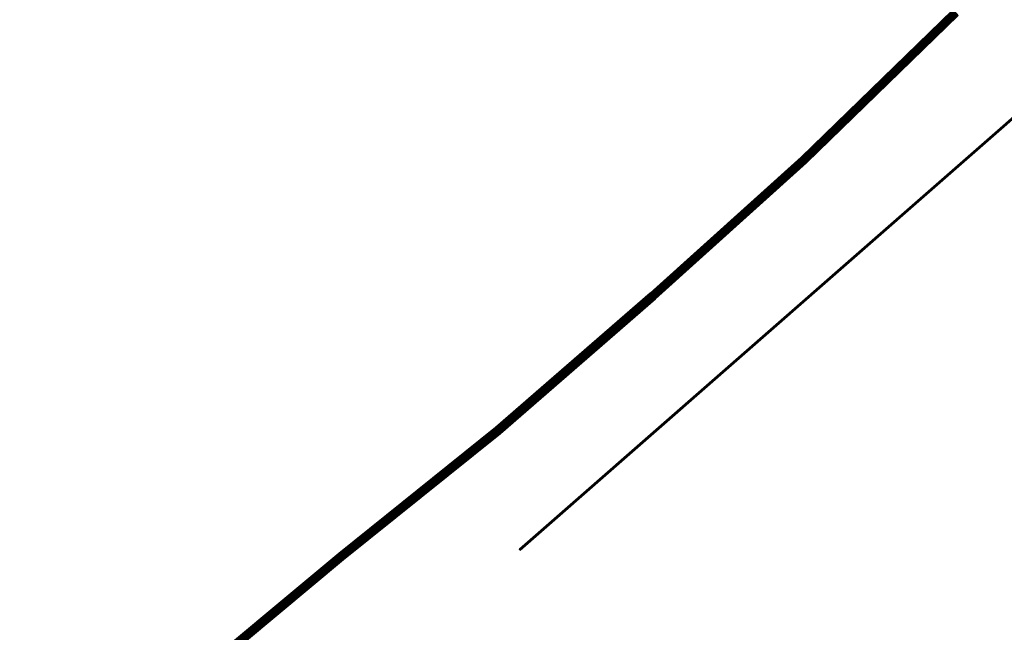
# Model space of a CAD drawing. Header units: metres. Extents: x 93672 to 93855, y 1247193 to 1247330.
# Tile 5 of 256: x 93694 to 93709, y 1247220 to 1247229. Entities that reach past the tile are written whole.
import ezdxf

# ---------------------------------------------------------------- set-up
doc = ezdxf.new("R2010")
doc.units = ezdxf.units.M
doc.layers.add('BKK_lavspent_jord_flyttes', color=160, linetype='Continuous')
doc.layers.add('BKK_Lavspent_luft_flyttes', color=160, linetype='Continuous')

msp = doc.modelspace()

# ---------------------------------------------------------------- linework, layer by layer
at = {"layer": 'BKK_Lavspent_luft_flyttes'}
msp.add_polyline3d([(93701.719, 1247220.935, 9.809), (93731.629, 1247247.145, 11.182)], dxfattribs=at)

# ---------------------------------------------------------------- meshes
at = {"layer": 'BKK_lavspent_jord_flyttes'}
mesh = msp.add_polyface(dxfattribs=at)
corners = [(93710.909, 1247231.573, 1.149), (93708.379, 1247229.245, 1.121), (93708.379, 1247229.245, 1.129), (93710.91, 1247231.573, 1.141), (93708.379, 1247229.245, 1.114), (93708.379, 1247229.245, 1.121), (93706.047, 1247226.978, 1.102), (93706.047, 1247226.977, 1.109), (93708.38, 1247229.244, 1.137), (93706.049, 1247226.975, 1.117), (93708.382, 1247229.242, 1.144), (93706.051, 1247226.973, 1.124), (93708.384, 1247229.239, 1.151), (93706.054, 1247226.97, 1.13), (93708.387, 1247229.236, 1.157), (93706.058, 1247226.966, 1.136), (93708.39, 1247229.233, 1.163), (93706.061, 1247226.962, 1.141), (93708.394, 1247229.229, 1.168), (93706.066, 1247226.957, 1.146), (93708.398, 1247229.224, 1.173), (93706.07, 1247226.952, 1.149), (93708.403, 1247229.219, 1.176), (93706.075, 1247226.947, 1.152), (93708.408, 1247229.214, 1.179), (93706.08, 1247226.942, 1.153), (93708.413, 1247229.208, 1.181), (93706.086, 1247226.936, 1.154), (93708.418, 1247229.203, 1.181), (93706.091, 1247226.93, 1.154), (93708.424, 1247229.197, 1.181), (93706.096, 1247226.925, 1.153), (93708.429, 1247229.192, 1.18), (93706.101, 1247226.919, 1.151), (93708.434, 1247229.186, 1.178), (93706.106, 1247226.914, 1.147), (93708.439, 1247229.181, 1.175), (93706.11, 1247226.91, 1.143), (93708.443, 1247229.176, 1.171), (93706.115, 1247226.905, 1.139), (93708.448, 1247229.172, 1.166), (93706.118, 1247226.901, 1.133), (93708.451, 1247229.168, 1.16), (93706.121, 1247226.898, 1.127), (93708.454, 1247229.165, 1.154), (93706.124, 1247226.895, 1.12), (93708.457, 1247229.162, 1.147), (93706.126, 1247226.893, 1.113), (93708.459, 1247229.16, 1.14), (93706.127, 1247226.892, 1.106), (93708.461, 1247229.159, 1.133), (93706.128, 1247226.891, 1.098), (93708.461, 1247229.158, 1.125), (93706.128, 1247226.891, 1.09), (93708.461, 1247229.158, 1.117), (93706.128, 1247226.892, 1.083), (93708.461, 1247229.159, 1.11), (93706.126, 1247226.893, 1.075), (93708.459, 1247229.16, 1.102), (93706.124, 1247226.896, 1.068), (93708.457, 1247229.162, 1.095), (93706.122, 1247226.898, 1.062), (93708.455, 1247229.165, 1.089), (93706.119, 1247226.902, 1.055), (93708.452, 1247229.169, 1.082), (93706.115, 1247226.906, 1.05), (93708.448, 1247229.173, 1.077), (93706.111, 1247226.91, 1.045), (93708.444, 1247229.177, 1.072), (93706.107, 1247226.915, 1.041), (93708.44, 1247229.182, 1.068), (93706.102, 1247226.92, 1.038), (93708.435, 1247229.187, 1.065), (93706.097, 1247226.926, 1.036), (93708.43, 1247229.192, 1.063), (93706.092, 1247226.931, 1.035), (93708.424, 1247229.198, 1.062), (93706.086, 1247226.937, 1.034), (93708.419, 1247229.203, 1.061), (93706.081, 1247226.942, 1.035), (93708.414, 1247229.209, 1.062), (93706.076, 1247226.948, 1.037), (93708.409, 1247229.214, 1.064), (93706.071, 1247226.953, 1.039), (93708.404, 1247229.22, 1.066), (93706.066, 1247226.958, 1.043), (93708.399, 1247229.224, 1.07), (93706.062, 1247226.962, 1.047), (93708.395, 1247229.229, 1.074), (93706.058, 1247226.967, 1.053), (93708.391, 1247229.233, 1.08), (93706.055, 1247226.97, 1.058), (93708.387, 1247229.237, 1.085), (93706.052, 1247226.973, 1.065), (93708.384, 1247229.24, 1.092), (93706.049, 1247226.976, 1.072), (93708.382, 1247229.242, 1.099), (93706.048, 1247226.977, 1.079), (93708.38, 1247229.244, 1.106), (93706.047, 1247226.978, 1.087)]
mesh.append_faces([[corners[k] for k in face] for face in [(0, 1, 2), (3, 4, 5), (1, 6, 2), (2, 7, 8), (8, 9, 10), (10, 11, 12), (12, 13, 14), (14, 15, 16), (16, 17, 18), (18, 19, 20), (20, 21, 22), (22, 23, 24), (24, 25, 26), (26, 27, 28), (28, 29, 30), (30, 31, 32), (32, 33, 34), (34, 35, 36), (36, 37, 38), (38, 39, 40), (40, 41, 42), (42, 43, 44), (44, 45, 46), (46, 47, 48), (48, 49, 50), (50, 51, 52), (52, 53, 54), (54, 55, 56), (56, 57, 58), (58, 59, 60), (60, 61, 62), (62, 63, 64), (64, 65, 66), (66, 67, 68), (68, 69, 70), (70, 71, 72), (72, 73, 74), (74, 75, 76), (76, 77, 78), (78, 79, 80), (80, 81, 82), (82, 83, 84), (84, 85, 86), (86, 87, 88), (88, 89, 90), (90, 91, 92), (92, 93, 94), (94, 95, 96), (96, 97, 98), (98, 99, 4)]])
mesh = msp.add_polyface(dxfattribs=at)
corners = [(93708.379, 1247229.245, 1.121), (93706.046, 1247226.979, 1.094), (93706.047, 1247226.978, 1.102), (93708.379, 1247229.245, 1.129), (93706.047, 1247226.977, 1.109), (93708.38, 1247229.244, 1.137), (93706.049, 1247226.975, 1.117), (93708.382, 1247229.242, 1.144), (93706.051, 1247226.973, 1.124), (93708.384, 1247229.239, 1.151), (93706.054, 1247226.97, 1.13), (93708.387, 1247229.236, 1.157), (93706.058, 1247226.966, 1.136), (93708.39, 1247229.233, 1.163), (93706.061, 1247226.962, 1.141), (93708.394, 1247229.229, 1.168), (93706.066, 1247226.957, 1.146), (93708.398, 1247229.224, 1.173), (93706.07, 1247226.952, 1.149), (93708.403, 1247229.219, 1.176), (93706.075, 1247226.947, 1.152), (93708.408, 1247229.214, 1.179), (93706.08, 1247226.942, 1.153), (93708.413, 1247229.208, 1.181), (93706.086, 1247226.936, 1.154), (93708.418, 1247229.203, 1.181), (93706.091, 1247226.93, 1.154), (93708.424, 1247229.197, 1.181), (93706.096, 1247226.925, 1.153), (93708.429, 1247229.192, 1.18), (93706.101, 1247226.919, 1.151), (93708.434, 1247229.186, 1.178), (93706.106, 1247226.914, 1.147), (93708.439, 1247229.181, 1.175), (93706.11, 1247226.91, 1.143), (93708.443, 1247229.176, 1.171), (93706.115, 1247226.905, 1.139), (93708.448, 1247229.172, 1.166), (93706.118, 1247226.901, 1.133), (93708.451, 1247229.168, 1.16), (93706.121, 1247226.898, 1.127), (93708.454, 1247229.165, 1.154), (93706.124, 1247226.895, 1.12), (93708.457, 1247229.162, 1.147), (93706.126, 1247226.893, 1.113), (93708.459, 1247229.16, 1.14), (93706.127, 1247226.892, 1.106), (93708.461, 1247229.159, 1.133), (93706.128, 1247226.891, 1.098), (93708.461, 1247229.158, 1.125), (93706.128, 1247226.891, 1.09), (93708.461, 1247229.158, 1.117), (93706.128, 1247226.892, 1.083), (93708.461, 1247229.159, 1.11), (93706.126, 1247226.893, 1.075), (93708.459, 1247229.16, 1.102), (93706.124, 1247226.896, 1.068), (93708.457, 1247229.162, 1.095), (93706.122, 1247226.898, 1.062), (93708.455, 1247229.165, 1.089), (93706.119, 1247226.902, 1.055), (93708.452, 1247229.169, 1.082), (93706.115, 1247226.906, 1.05), (93708.448, 1247229.173, 1.077), (93706.111, 1247226.91, 1.045), (93708.444, 1247229.177, 1.072), (93706.107, 1247226.915, 1.041), (93708.44, 1247229.182, 1.068), (93706.102, 1247226.92, 1.038), (93708.435, 1247229.187, 1.065), (93706.097, 1247226.926, 1.036), (93708.43, 1247229.192, 1.063), (93706.092, 1247226.931, 1.035), (93708.424, 1247229.198, 1.062), (93706.086, 1247226.937, 1.034), (93708.419, 1247229.203, 1.061), (93706.081, 1247226.942, 1.035), (93708.414, 1247229.209, 1.062), (93706.076, 1247226.948, 1.037), (93708.409, 1247229.214, 1.064), (93706.071, 1247226.953, 1.039), (93708.404, 1247229.22, 1.066), (93706.066, 1247226.958, 1.043), (93708.399, 1247229.224, 1.07), (93706.062, 1247226.962, 1.047), (93708.395, 1247229.229, 1.074), (93706.058, 1247226.967, 1.053), (93708.391, 1247229.233, 1.08), (93706.055, 1247226.97, 1.058), (93708.387, 1247229.237, 1.085), (93706.052, 1247226.973, 1.065), (93708.384, 1247229.24, 1.092), (93706.049, 1247226.976, 1.072), (93708.382, 1247229.242, 1.099), (93706.048, 1247226.977, 1.079), (93708.38, 1247229.244, 1.106), (93706.047, 1247226.978, 1.087), (93708.379, 1247229.245, 1.114), (93706.046, 1247226.979, 1.094), (93708.379, 1247229.245, 1.121)]
mesh.append_faces([[corners[k] for k in face] for face in [(0, 1, 2), (3, 2, 4), (5, 4, 6), (7, 6, 8), (9, 8, 10), (11, 10, 12), (13, 12, 14), (15, 14, 16), (17, 16, 18), (19, 18, 20), (21, 20, 22), (23, 22, 24), (25, 24, 26), (27, 26, 28), (29, 28, 30), (31, 30, 32), (33, 32, 34), (35, 34, 36), (37, 36, 38), (39, 38, 40), (41, 40, 42), (43, 42, 44), (45, 44, 46), (47, 46, 48), (49, 48, 50), (51, 50, 52), (53, 52, 54), (55, 54, 56), (57, 56, 58), (59, 58, 60), (61, 60, 62), (63, 62, 64), (65, 64, 66), (67, 66, 68), (69, 68, 70), (71, 70, 72), (73, 72, 74), (75, 74, 76), (77, 76, 78), (79, 78, 80), (81, 80, 82), (83, 82, 84), (85, 84, 86), (87, 86, 88), (89, 88, 90), (91, 90, 92), (93, 92, 94), (95, 94, 96), (97, 96, 98), (97, 98, 99)]])
mesh = msp.add_polyface(dxfattribs=at)
corners = [(93706.046, 1247226.979, 1.094), (93703.726, 1247224.884, 1.07), (93703.726, 1247224.884, 1.077), (93706.047, 1247226.978, 1.102), (93703.727, 1247224.882, 1.085), (93706.047, 1247226.977, 1.109), (93703.728, 1247224.881, 1.092), (93706.049, 1247226.975, 1.117), (93703.73, 1247224.878, 1.099), (93706.051, 1247226.973, 1.124), (93703.733, 1247224.875, 1.105), (93706.054, 1247226.97, 1.13), (93703.736, 1247224.871, 1.111), (93706.058, 1247226.966, 1.136), (93703.74, 1247224.867, 1.116), (93706.061, 1247226.962, 1.141), (93703.744, 1247224.862, 1.121), (93706.066, 1247226.957, 1.146), (93703.749, 1247224.857, 1.124), (93706.07, 1247226.952, 1.149), (93703.754, 1247224.852, 1.127), (93706.075, 1247226.947, 1.152), (93703.759, 1247224.846, 1.129), (93706.08, 1247226.942, 1.153), (93703.764, 1247224.84, 1.129), (93706.086, 1247226.936, 1.154), (93703.769, 1247224.834, 1.129), (93706.091, 1247226.93, 1.154), (93703.774, 1247224.829, 1.128), (93706.096, 1247226.925, 1.153), (93703.779, 1247224.823, 1.126), (93706.101, 1247226.919, 1.151), (93703.783, 1247224.818, 1.123), (93706.106, 1247226.914, 1.147), (93703.788, 1247224.813, 1.119), (93706.11, 1247226.91, 1.143), (93703.792, 1247224.809, 1.114), (93706.115, 1247226.905, 1.139), (93703.795, 1247224.805, 1.108), (93706.118, 1247226.901, 1.133), (93703.798, 1247224.801, 1.102), (93706.121, 1247226.898, 1.127), (93703.801, 1247224.798, 1.096), (93706.124, 1247226.895, 1.12), (93703.803, 1247224.796, 1.088), (93706.126, 1247226.893, 1.113), (93703.804, 1247224.795, 1.081), (93706.127, 1247226.892, 1.106), (93703.805, 1247224.794, 1.073), (93706.128, 1247226.892, 1.083), (93703.804, 1247224.795, 1.058), (93703.803, 1247224.797, 1.051), (93706.126, 1247226.893, 1.075), (93703.801, 1247224.799, 1.043), (93706.124, 1247226.896, 1.068), (93703.799, 1247224.802, 1.037), (93706.122, 1247226.898, 1.062), (93703.796, 1247224.805, 1.031), (93706.119, 1247226.902, 1.055), (93703.792, 1247224.809, 1.025), (93706.115, 1247226.906, 1.05), (93703.788, 1247224.814, 1.02), (93706.111, 1247226.91, 1.045), (93703.784, 1247224.819, 1.016), (93706.107, 1247226.915, 1.041), (93703.779, 1247224.824, 1.013), (93706.102, 1247226.92, 1.038), (93703.775, 1247224.829, 1.011), (93706.097, 1247226.926, 1.036), (93703.77, 1247224.835, 1.01), (93706.092, 1247226.931, 1.035), (93703.764, 1247224.841, 1.01), (93706.086, 1247226.937, 1.034), (93703.759, 1247224.847, 1.01), (93706.081, 1247226.942, 1.035), (93703.754, 1247224.852, 1.012), (93706.076, 1247226.948, 1.037), (93703.75, 1247224.858, 1.015), (93706.071, 1247226.953, 1.039), (93703.745, 1247224.863, 1.018), (93706.066, 1247226.958, 1.043), (93703.741, 1247224.867, 1.023), (93706.062, 1247226.962, 1.047), (93703.737, 1247224.872, 1.028), (93706.058, 1247226.967, 1.053), (93703.734, 1247224.875, 1.034), (93706.055, 1247226.97, 1.058), (93703.731, 1247224.878, 1.04), (93706.052, 1247226.973, 1.065), (93703.729, 1247224.881, 1.047), (93706.049, 1247226.976, 1.072), (93703.727, 1247224.883, 1.054), (93706.048, 1247226.977, 1.079), (93703.726, 1247224.884, 1.062), (93706.047, 1247226.978, 1.087), (93703.726, 1247224.884, 1.07), (93701.42, 1247222.724, 1.043), (93701.42, 1247222.724, 1.036), (93703.805, 1247224.794, 1.066), (93701.42, 1247222.725, 1.028)]
mesh.append_faces([[corners[k] for k in face] for face in [(0, 1, 2), (3, 2, 4), (5, 4, 6), (7, 6, 8), (9, 8, 10), (11, 10, 12), (13, 12, 14), (15, 14, 16), (17, 16, 18), (19, 18, 20), (21, 20, 22), (23, 22, 24), (25, 24, 26), (27, 26, 28), (29, 28, 30), (31, 30, 32), (33, 32, 34), (35, 34, 36), (37, 36, 38), (39, 38, 40), (41, 40, 42), (43, 42, 44), (45, 44, 46), (47, 46, 48), (49, 50, 51), (52, 51, 53), (54, 53, 55), (56, 55, 57), (58, 57, 59), (60, 59, 61), (62, 61, 63), (64, 63, 65), (66, 65, 67), (68, 67, 69), (70, 69, 71), (72, 71, 73), (74, 73, 75), (76, 75, 77), (78, 77, 79), (80, 79, 81), (82, 81, 83), (84, 83, 85), (86, 85, 87), (88, 87, 89), (90, 89, 91), (92, 91, 93), (94, 93, 95), (46, 96, 48), (48, 97, 98), (98, 99, 50)]])
mesh = msp.add_polyface(dxfattribs=at)
corners = [(93706.046, 1247226.979, 1.094), (93703.726, 1247224.884, 1.077), (93706.047, 1247226.978, 1.102), (93703.727, 1247224.882, 1.085), (93706.047, 1247226.977, 1.109), (93703.728, 1247224.881, 1.092), (93706.049, 1247226.975, 1.117), (93703.73, 1247224.878, 1.099), (93706.051, 1247226.973, 1.124), (93703.733, 1247224.875, 1.105), (93706.054, 1247226.97, 1.13), (93703.736, 1247224.871, 1.111), (93706.058, 1247226.966, 1.136), (93703.74, 1247224.867, 1.116), (93706.061, 1247226.962, 1.141), (93703.744, 1247224.862, 1.121), (93706.066, 1247226.957, 1.146), (93703.749, 1247224.857, 1.124), (93706.07, 1247226.952, 1.149), (93703.754, 1247224.852, 1.127), (93706.075, 1247226.947, 1.152), (93703.759, 1247224.846, 1.129), (93706.08, 1247226.942, 1.153), (93703.764, 1247224.84, 1.129), (93706.086, 1247226.936, 1.154), (93703.769, 1247224.834, 1.129), (93706.091, 1247226.93, 1.154), (93703.774, 1247224.829, 1.128), (93706.096, 1247226.925, 1.153), (93703.779, 1247224.823, 1.126), (93706.101, 1247226.919, 1.151), (93703.783, 1247224.818, 1.123), (93706.106, 1247226.914, 1.147), (93703.788, 1247224.813, 1.119), (93706.11, 1247226.91, 1.143), (93703.792, 1247224.809, 1.114), (93706.115, 1247226.905, 1.139), (93703.795, 1247224.805, 1.108), (93706.118, 1247226.901, 1.133), (93703.798, 1247224.801, 1.102), (93706.121, 1247226.898, 1.127), (93703.801, 1247224.798, 1.096), (93706.124, 1247226.895, 1.12), (93703.803, 1247224.796, 1.088), (93706.126, 1247226.893, 1.113), (93703.804, 1247224.795, 1.081), (93706.127, 1247226.892, 1.106), (93703.805, 1247224.794, 1.073), (93706.128, 1247226.891, 1.098), (93703.805, 1247224.794, 1.066), (93706.128, 1247226.891, 1.09), (93703.804, 1247224.795, 1.058), (93706.128, 1247226.892, 1.083), (93703.803, 1247224.797, 1.051), (93706.126, 1247226.893, 1.075), (93703.801, 1247224.799, 1.043), (93706.124, 1247226.896, 1.068), (93703.799, 1247224.802, 1.037), (93706.122, 1247226.898, 1.062), (93703.796, 1247224.805, 1.031), (93706.119, 1247226.902, 1.055), (93703.792, 1247224.809, 1.025), (93706.115, 1247226.906, 1.05), (93703.788, 1247224.814, 1.02), (93706.111, 1247226.91, 1.045), (93703.784, 1247224.819, 1.016), (93706.107, 1247226.915, 1.041), (93703.779, 1247224.824, 1.013), (93706.102, 1247226.92, 1.038), (93703.775, 1247224.829, 1.011), (93706.097, 1247226.926, 1.036), (93703.77, 1247224.835, 1.01), (93706.092, 1247226.931, 1.035), (93703.764, 1247224.841, 1.01), (93706.086, 1247226.937, 1.034), (93703.759, 1247224.847, 1.01), (93706.081, 1247226.942, 1.035), (93703.754, 1247224.852, 1.012), (93706.076, 1247226.948, 1.037), (93703.75, 1247224.858, 1.015), (93706.071, 1247226.953, 1.039), (93703.745, 1247224.863, 1.018), (93706.066, 1247226.958, 1.043), (93703.741, 1247224.867, 1.023), (93706.062, 1247226.962, 1.047), (93703.737, 1247224.872, 1.028), (93706.058, 1247226.967, 1.053), (93703.734, 1247224.875, 1.034), (93706.055, 1247226.97, 1.058), (93703.731, 1247224.878, 1.04), (93706.052, 1247226.973, 1.065), (93703.729, 1247224.881, 1.047), (93706.049, 1247226.976, 1.072), (93703.727, 1247224.883, 1.054), (93706.048, 1247226.977, 1.079), (93703.726, 1247224.884, 1.062), (93706.047, 1247226.978, 1.087), (93703.726, 1247224.884, 1.07), (93706.046, 1247226.979, 1.094)]
mesh.append_faces([[corners[k] for k in face] for face in [(0, 1, 2), (2, 3, 4), (4, 5, 6), (6, 7, 8), (8, 9, 10), (10, 11, 12), (12, 13, 14), (14, 15, 16), (16, 17, 18), (18, 19, 20), (20, 21, 22), (22, 23, 24), (24, 25, 26), (26, 27, 28), (28, 29, 30), (30, 31, 32), (32, 33, 34), (34, 35, 36), (36, 37, 38), (38, 39, 40), (40, 41, 42), (42, 43, 44), (44, 45, 46), (46, 47, 48), (48, 47, 49), (48, 49, 50), (50, 49, 51), (50, 51, 52), (52, 53, 54), (54, 55, 56), (56, 57, 58), (58, 59, 60), (60, 61, 62), (62, 63, 64), (64, 65, 66), (66, 67, 68), (68, 69, 70), (70, 71, 72), (72, 73, 74), (74, 75, 76), (76, 77, 78), (78, 79, 80), (80, 81, 82), (82, 83, 84), (84, 85, 86), (86, 87, 88), (88, 89, 90), (90, 91, 92), (92, 93, 94), (94, 95, 96), (96, 97, 98)]])
mesh = msp.add_polyface(dxfattribs=at)
corners = [(93703.726, 1247224.884, 1.07), (93701.343, 1247222.816, 1.039), (93701.344, 1247222.816, 1.047), (93703.726, 1247224.884, 1.077), (93701.345, 1247222.814, 1.055), (93703.727, 1247224.882, 1.085), (93701.346, 1247222.813, 1.062), (93703.728, 1247224.881, 1.092), (93701.348, 1247222.81, 1.069), (93703.73, 1247224.878, 1.099), (93701.351, 1247222.807, 1.075), (93703.733, 1247224.875, 1.105), (93701.354, 1247222.803, 1.081), (93703.736, 1247224.871, 1.111), (93701.358, 1247222.798, 1.086), (93703.74, 1247224.867, 1.116), (93701.362, 1247222.794, 1.091), (93703.744, 1247224.862, 1.121), (93701.366, 1247222.788, 1.094), (93703.749, 1247224.857, 1.124), (93701.371, 1247222.783, 1.097), (93703.754, 1247224.852, 1.127), (93701.375, 1247222.777, 1.099), (93703.759, 1247224.846, 1.129), (93701.38, 1247222.771, 1.099), (93703.764, 1247224.84, 1.129), (93701.385, 1247222.765, 1.099), (93703.769, 1247224.834, 1.129), (93701.39, 1247222.759, 1.098), (93703.774, 1247224.829, 1.128), (93701.395, 1247222.754, 1.096), (93703.779, 1247224.823, 1.126), (93701.399, 1247222.748, 1.093), (93703.783, 1247224.818, 1.123), (93701.404, 1247222.743, 1.089), (93703.788, 1247224.813, 1.119), (93701.408, 1247222.739, 1.084), (93703.792, 1247224.809, 1.114), (93701.411, 1247222.735, 1.078), (93703.795, 1247224.805, 1.108), (93701.414, 1247222.731, 1.072), (93703.798, 1247224.801, 1.102), (93701.416, 1247222.728, 1.065), (93703.801, 1247224.798, 1.096), (93701.418, 1247222.726, 1.058), (93703.803, 1247224.797, 1.051), (93701.419, 1247222.726, 1.021), (93701.417, 1247222.729, 1.013), (93703.801, 1247224.799, 1.043), (93701.414, 1247222.732, 1.007), (93703.799, 1247224.802, 1.037), (93701.412, 1247222.735, 1.001), (93703.796, 1247224.805, 1.031), (93701.408, 1247222.739, 0.995), (93703.792, 1247224.809, 1.025), (93701.404, 1247222.744, 0.99), (93703.788, 1247224.814, 1.02), (93701.4, 1247222.749, 0.986), (93703.784, 1247224.819, 1.016), (93701.396, 1247222.754, 0.983), (93703.779, 1247224.824, 1.013), (93701.391, 1247222.76, 0.981), (93703.775, 1247224.829, 1.011), (93701.386, 1247222.766, 0.98), (93703.77, 1247224.835, 1.01), (93701.381, 1247222.772, 0.979), (93703.764, 1247224.841, 1.01), (93701.376, 1247222.778, 0.98), (93703.759, 1247224.847, 1.01), (93701.371, 1247222.783, 0.982), (93703.754, 1247224.852, 1.012), (93701.367, 1247222.789, 0.985), (93703.75, 1247224.858, 1.015), (93701.362, 1247222.794, 0.988), (93703.745, 1247224.863, 1.018), (93701.358, 1247222.799, 0.993), (93703.741, 1247224.867, 1.023), (93701.355, 1247222.803, 0.998), (93703.737, 1247224.872, 1.028), (93701.351, 1247222.807, 1.004), (93703.734, 1247224.875, 1.034), (93701.349, 1247222.81, 1.01), (93703.731, 1247224.878, 1.04), (93701.346, 1247222.813, 1.017), (93703.729, 1247224.881, 1.047), (93701.345, 1247222.815, 1.024), (93703.727, 1247224.883, 1.054), (93701.344, 1247222.816, 1.032), (93703.726, 1247224.884, 1.062), (93701.343, 1247222.816, 1.039), (93699.008, 1247220.786, 1.026), (93699.009, 1247220.784, 1.019), (93701.42, 1247222.725, 1.051), (93699.01, 1247220.783, 1.011), (93701.42, 1247222.724, 1.043), (93699.01, 1247220.783, 1.004), (93701.42, 1247222.724, 1.036), (93699.009, 1247220.784, 0.996), (93701.42, 1247222.725, 1.028), (93699.008, 1247220.786, 0.989)]
mesh.append_faces([[corners[k] for k in face] for face in [(0, 1, 2), (3, 2, 4), (5, 4, 6), (7, 6, 8), (9, 8, 10), (11, 10, 12), (13, 12, 14), (15, 14, 16), (17, 16, 18), (19, 18, 20), (21, 20, 22), (23, 22, 24), (25, 24, 26), (27, 26, 28), (29, 28, 30), (31, 30, 32), (33, 32, 34), (35, 34, 36), (37, 36, 38), (39, 38, 40), (41, 40, 42), (43, 42, 44), (45, 46, 47), (48, 47, 49), (50, 49, 51), (52, 51, 53), (54, 53, 55), (56, 55, 57), (58, 57, 59), (60, 59, 61), (62, 61, 63), (64, 63, 65), (66, 65, 67), (68, 67, 69), (70, 69, 71), (72, 71, 73), (74, 73, 75), (76, 75, 77), (78, 77, 79), (80, 79, 81), (82, 81, 83), (84, 83, 85), (86, 85, 87), (88, 87, 89), (42, 90, 44), (44, 91, 92), (92, 93, 94), (94, 95, 96), (96, 97, 98), (98, 99, 46)]])
mesh = msp.add_polyface(dxfattribs=at)
corners = [(93703.726, 1247224.884, 1.07), (93701.344, 1247222.816, 1.047), (93703.726, 1247224.884, 1.077), (93701.345, 1247222.814, 1.055), (93703.727, 1247224.882, 1.085), (93701.346, 1247222.813, 1.062), (93703.728, 1247224.881, 1.092), (93701.348, 1247222.81, 1.069), (93703.73, 1247224.878, 1.099), (93701.351, 1247222.807, 1.075), (93703.733, 1247224.875, 1.105), (93701.354, 1247222.803, 1.081), (93703.736, 1247224.871, 1.111), (93701.358, 1247222.798, 1.086), (93703.74, 1247224.867, 1.116), (93701.362, 1247222.794, 1.091), (93703.744, 1247224.862, 1.121), (93701.366, 1247222.788, 1.094), (93703.749, 1247224.857, 1.124), (93701.371, 1247222.783, 1.097), (93703.754, 1247224.852, 1.127), (93701.375, 1247222.777, 1.099), (93703.759, 1247224.846, 1.129), (93701.38, 1247222.771, 1.099), (93703.764, 1247224.84, 1.129), (93701.385, 1247222.765, 1.099), (93703.769, 1247224.834, 1.129), (93701.39, 1247222.759, 1.098), (93703.774, 1247224.829, 1.128), (93701.395, 1247222.754, 1.096), (93703.779, 1247224.823, 1.126), (93701.399, 1247222.748, 1.093), (93703.783, 1247224.818, 1.123), (93701.404, 1247222.743, 1.089), (93703.788, 1247224.813, 1.119), (93701.408, 1247222.739, 1.084), (93703.792, 1247224.809, 1.114), (93701.411, 1247222.735, 1.078), (93703.795, 1247224.805, 1.108), (93701.414, 1247222.731, 1.072), (93703.798, 1247224.801, 1.102), (93701.416, 1247222.728, 1.065), (93703.801, 1247224.798, 1.096), (93701.418, 1247222.726, 1.058), (93703.803, 1247224.796, 1.088), (93701.42, 1247222.725, 1.051), (93703.804, 1247224.795, 1.081), (93701.42, 1247222.724, 1.043), (93703.805, 1247224.794, 1.073), (93701.42, 1247222.724, 1.036), (93703.805, 1247224.794, 1.066), (93701.42, 1247222.725, 1.028), (93703.804, 1247224.795, 1.058), (93701.419, 1247222.726, 1.021), (93703.803, 1247224.797, 1.051), (93701.417, 1247222.729, 1.013), (93703.801, 1247224.799, 1.043), (93701.414, 1247222.732, 1.007), (93703.799, 1247224.802, 1.037), (93701.412, 1247222.735, 1.001), (93703.796, 1247224.805, 1.031), (93701.408, 1247222.739, 0.995), (93703.792, 1247224.809, 1.025), (93701.404, 1247222.744, 0.99), (93703.788, 1247224.814, 1.02), (93701.4, 1247222.749, 0.986), (93703.784, 1247224.819, 1.016), (93701.396, 1247222.754, 0.983), (93703.779, 1247224.824, 1.013), (93701.391, 1247222.76, 0.981), (93703.775, 1247224.829, 1.011), (93701.386, 1247222.766, 0.98), (93703.77, 1247224.835, 1.01), (93701.381, 1247222.772, 0.979), (93703.764, 1247224.841, 1.01), (93701.376, 1247222.778, 0.98), (93703.759, 1247224.847, 1.01), (93701.371, 1247222.783, 0.982), (93703.754, 1247224.852, 1.012), (93701.367, 1247222.789, 0.985), (93703.75, 1247224.858, 1.015), (93701.362, 1247222.794, 0.988), (93703.745, 1247224.863, 1.018), (93701.358, 1247222.799, 0.993), (93703.741, 1247224.867, 1.023), (93701.355, 1247222.803, 0.998), (93703.737, 1247224.872, 1.028), (93701.351, 1247222.807, 1.004), (93703.734, 1247224.875, 1.034), (93701.349, 1247222.81, 1.01), (93703.731, 1247224.878, 1.04), (93701.346, 1247222.813, 1.017), (93703.729, 1247224.881, 1.047), (93701.345, 1247222.815, 1.024), (93703.727, 1247224.883, 1.054), (93701.344, 1247222.816, 1.032), (93703.726, 1247224.884, 1.062), (93701.343, 1247222.816, 1.039), (93703.726, 1247224.884, 1.07)]
mesh.append_faces([[corners[k] for k in face] for face in [(0, 1, 2), (2, 3, 4), (4, 5, 6), (6, 7, 8), (8, 9, 10), (10, 11, 12), (12, 13, 14), (14, 15, 16), (16, 17, 18), (18, 19, 20), (20, 21, 22), (22, 23, 24), (24, 25, 26), (26, 27, 28), (28, 29, 30), (30, 31, 32), (32, 33, 34), (34, 35, 36), (36, 37, 38), (38, 39, 40), (40, 41, 42), (42, 43, 44), (44, 43, 45), (44, 45, 46), (46, 45, 47), (48, 47, 49), (50, 49, 51), (52, 51, 53), (52, 53, 54), (54, 55, 56), (56, 57, 58), (58, 59, 60), (60, 61, 62), (62, 63, 64), (64, 65, 66), (66, 67, 68), (68, 69, 70), (70, 71, 72), (72, 73, 74), (74, 75, 76), (76, 77, 78), (78, 79, 80), (80, 81, 82), (82, 83, 84), (84, 85, 86), (86, 87, 88), (88, 89, 90), (90, 91, 92), (92, 93, 94), (94, 95, 96), (96, 97, 98)]])
mesh = msp.add_polyface(dxfattribs=at)
corners = [(93701.343, 1247222.816, 1.039), (93698.934, 1247220.876, 1.007), (93698.934, 1247220.876, 1.015), (93701.344, 1247222.816, 1.047), (93698.935, 1247220.874, 1.023), (93701.345, 1247222.814, 1.055), (93698.936, 1247220.873, 1.03), (93701.346, 1247222.813, 1.062), (93698.938, 1247220.87, 1.037), (93701.348, 1247222.81, 1.069), (93698.941, 1247220.867, 1.043), (93701.351, 1247222.807, 1.075), (93698.944, 1247220.863, 1.049), (93701.354, 1247222.803, 1.081), (93698.948, 1247220.858, 1.054), (93701.358, 1247222.798, 1.086), (93698.952, 1247220.853, 1.059), (93701.362, 1247222.794, 1.091), (93698.956, 1247220.848, 1.062), (93701.366, 1247222.788, 1.094), (93698.96, 1247220.843, 1.065), (93701.371, 1247222.783, 1.097), (93698.965, 1247220.837, 1.067), (93701.375, 1247222.777, 1.099), (93698.97, 1247220.831, 1.067), (93701.38, 1247222.771, 1.099), (93698.975, 1247220.825, 1.067), (93701.385, 1247222.765, 1.099), (93698.98, 1247220.819, 1.066), (93701.39, 1247222.759, 1.098), (93698.984, 1247220.813, 1.064), (93701.395, 1247222.754, 1.096), (93698.989, 1247220.808, 1.061), (93701.399, 1247222.748, 1.093), (93698.993, 1247220.803, 1.057), (93701.404, 1247222.743, 1.089), (93698.997, 1247220.798, 1.052), (93701.408, 1247222.739, 1.084), (93699, 1247220.794, 1.046), (93701.411, 1247222.735, 1.078), (93699.003, 1247220.791, 1.04), (93701.414, 1247222.731, 1.072), (93699.006, 1247220.788, 1.033), (93701.414, 1247222.732, 1.007), (93699.004, 1247220.791, 0.975), (93699.001, 1247220.795, 0.969), (93701.412, 1247222.735, 1.001), (93698.998, 1247220.799, 0.963), (93701.408, 1247222.739, 0.995), (93698.994, 1247220.804, 0.958), (93701.404, 1247222.744, 0.99), (93698.99, 1247220.809, 0.954), (93701.4, 1247222.749, 0.986), (93698.985, 1247220.814, 0.951), (93701.396, 1247222.754, 0.983), (93698.981, 1247220.82, 0.949), (93701.391, 1247222.76, 0.981), (93698.976, 1247220.826, 0.948), (93701.386, 1247222.766, 0.98), (93698.971, 1247220.832, 0.947), (93701.381, 1247222.772, 0.979), (93698.966, 1247220.838, 0.948), (93701.376, 1247222.778, 0.98), (93698.961, 1247220.843, 0.95), (93701.371, 1247222.783, 0.982), (93698.957, 1247220.849, 0.953), (93701.367, 1247222.789, 0.985), (93698.952, 1247220.854, 0.956), (93701.362, 1247222.794, 0.988), (93698.948, 1247220.859, 0.961), (93701.358, 1247222.799, 0.993), (93698.945, 1247220.863, 0.966), (93701.355, 1247222.803, 0.998), (93698.942, 1247220.867, 0.972), (93701.351, 1247222.807, 1.004), (93698.939, 1247220.87, 0.978), (93701.349, 1247222.81, 1.01), (93698.937, 1247220.873, 0.985), (93701.346, 1247222.813, 1.017), (93698.935, 1247220.875, 0.992), (93701.345, 1247222.815, 1.024), (93698.934, 1247220.876, 1), (93701.344, 1247222.816, 1.032), (93698.934, 1247220.876, 1.007), (93696.486, 1247218.683, 0.997), (93696.488, 1247218.68, 0.99), (93699.008, 1247220.786, 1.026), (93696.489, 1247218.679, 0.983), (93699.009, 1247220.784, 1.019), (93696.49, 1247218.678, 0.975), (93699.01, 1247220.783, 1.011), (93696.49, 1247218.678, 0.967), (93699.01, 1247220.783, 1.004), (93696.489, 1247218.679, 0.96), (93699.009, 1247220.784, 0.996), (93696.488, 1247218.681, 0.952), (93699.008, 1247220.786, 0.989), (93696.486, 1247218.683, 0.945), (93699.006, 1247220.788, 0.981), (93696.484, 1247218.686, 0.938)]
mesh.append_faces([[corners[k] for k in face] for face in [(0, 1, 2), (3, 2, 4), (5, 4, 6), (7, 6, 8), (9, 8, 10), (11, 10, 12), (13, 12, 14), (15, 14, 16), (17, 16, 18), (19, 18, 20), (21, 20, 22), (23, 22, 24), (25, 24, 26), (27, 26, 28), (29, 28, 30), (31, 30, 32), (33, 32, 34), (35, 34, 36), (37, 36, 38), (39, 38, 40), (41, 40, 42), (43, 44, 45), (46, 45, 47), (48, 47, 49), (50, 49, 51), (52, 51, 53), (54, 53, 55), (56, 55, 57), (58, 57, 59), (60, 59, 61), (62, 61, 63), (64, 63, 65), (66, 65, 67), (68, 67, 69), (70, 69, 71), (72, 71, 73), (74, 73, 75), (76, 75, 77), (78, 77, 79), (80, 79, 81), (82, 81, 83), (40, 84, 42), (42, 85, 86), (86, 87, 88), (88, 89, 90), (90, 91, 92), (92, 93, 94), (94, 95, 96), (96, 97, 98), (98, 99, 44)]])
mesh = msp.add_polyface(dxfattribs=at)
corners = [(93701.343, 1247222.816, 1.039), (93698.934, 1247220.876, 1.015), (93701.344, 1247222.816, 1.047), (93698.935, 1247220.874, 1.023), (93701.345, 1247222.814, 1.055), (93698.936, 1247220.873, 1.03), (93701.346, 1247222.813, 1.062), (93698.938, 1247220.87, 1.037), (93701.348, 1247222.81, 1.069), (93698.941, 1247220.867, 1.043), (93701.351, 1247222.807, 1.075), (93698.944, 1247220.863, 1.049), (93701.354, 1247222.803, 1.081), (93698.948, 1247220.858, 1.054), (93701.358, 1247222.798, 1.086), (93698.952, 1247220.853, 1.059), (93701.362, 1247222.794, 1.091), (93698.956, 1247220.848, 1.062), (93701.366, 1247222.788, 1.094), (93698.96, 1247220.843, 1.065), (93701.371, 1247222.783, 1.097), (93698.965, 1247220.837, 1.067), (93701.375, 1247222.777, 1.099), (93698.97, 1247220.831, 1.067), (93701.38, 1247222.771, 1.099), (93698.975, 1247220.825, 1.067), (93701.385, 1247222.765, 1.099), (93698.98, 1247220.819, 1.066), (93701.39, 1247222.759, 1.098), (93698.984, 1247220.813, 1.064), (93701.395, 1247222.754, 1.096), (93698.989, 1247220.808, 1.061), (93701.399, 1247222.748, 1.093), (93698.993, 1247220.803, 1.057), (93701.404, 1247222.743, 1.089), (93698.997, 1247220.798, 1.052), (93701.408, 1247222.739, 1.084), (93699, 1247220.794, 1.046), (93701.411, 1247222.735, 1.078), (93699.003, 1247220.791, 1.04), (93701.414, 1247222.731, 1.072), (93699.006, 1247220.788, 1.033), (93701.416, 1247222.728, 1.065), (93699.008, 1247220.786, 1.026), (93701.418, 1247222.726, 1.058), (93699.009, 1247220.784, 1.019), (93701.42, 1247222.725, 1.051), (93699.01, 1247220.783, 1.011), (93701.42, 1247222.724, 1.043), (93699.01, 1247220.783, 1.004), (93701.42, 1247222.724, 1.036), (93699.009, 1247220.784, 0.996), (93701.42, 1247222.725, 1.028), (93699.008, 1247220.786, 0.989), (93701.419, 1247222.726, 1.021), (93699.006, 1247220.788, 0.981), (93701.417, 1247222.729, 1.013), (93699.004, 1247220.791, 0.975), (93701.414, 1247222.732, 1.007), (93699.001, 1247220.795, 0.969), (93701.412, 1247222.735, 1.001), (93698.998, 1247220.799, 0.963), (93701.408, 1247222.739, 0.995), (93698.994, 1247220.804, 0.958), (93701.404, 1247222.744, 0.99), (93698.99, 1247220.809, 0.954), (93701.4, 1247222.749, 0.986), (93698.985, 1247220.814, 0.951), (93701.396, 1247222.754, 0.983), (93698.981, 1247220.82, 0.949), (93701.391, 1247222.76, 0.981), (93698.976, 1247220.826, 0.948), (93701.386, 1247222.766, 0.98), (93698.971, 1247220.832, 0.947), (93701.381, 1247222.772, 0.979), (93698.966, 1247220.838, 0.948), (93701.376, 1247222.778, 0.98), (93698.961, 1247220.843, 0.95), (93701.371, 1247222.783, 0.982), (93698.957, 1247220.849, 0.953), (93701.367, 1247222.789, 0.985), (93698.952, 1247220.854, 0.956), (93701.362, 1247222.794, 0.988), (93698.948, 1247220.859, 0.961), (93701.358, 1247222.799, 0.993), (93698.945, 1247220.863, 0.966), (93701.355, 1247222.803, 0.998), (93698.942, 1247220.867, 0.972), (93701.351, 1247222.807, 1.004), (93698.939, 1247220.87, 0.978), (93701.349, 1247222.81, 1.01), (93698.937, 1247220.873, 0.985), (93701.346, 1247222.813, 1.017), (93698.935, 1247220.875, 0.992), (93701.345, 1247222.815, 1.024), (93698.934, 1247220.876, 1), (93701.344, 1247222.816, 1.032), (93698.934, 1247220.876, 1.007), (93701.343, 1247222.816, 1.039)]
mesh.append_faces([[corners[k] for k in face] for face in [(0, 1, 2), (2, 3, 4), (4, 5, 6), (6, 7, 8), (8, 9, 10), (10, 11, 12), (12, 13, 14), (14, 15, 16), (16, 17, 18), (18, 19, 20), (20, 21, 22), (22, 23, 24), (24, 25, 26), (26, 27, 28), (28, 29, 30), (30, 31, 32), (32, 33, 34), (34, 35, 36), (36, 37, 38), (38, 39, 40), (40, 41, 42), (42, 41, 43), (44, 43, 45), (46, 45, 47), (48, 47, 49), (50, 49, 51), (52, 51, 53), (54, 53, 55), (54, 55, 56), (56, 55, 57), (56, 57, 58), (58, 59, 60), (60, 61, 62), (62, 63, 64), (64, 65, 66), (66, 67, 68), (68, 69, 70), (70, 71, 72), (72, 73, 74), (74, 75, 76), (76, 77, 78), (78, 79, 80), (80, 81, 82), (82, 83, 84), (84, 85, 86), (86, 87, 88), (88, 89, 90), (90, 91, 92), (92, 93, 94), (94, 95, 96), (96, 97, 98)]])
mesh = msp.add_polyface(dxfattribs=at)
corners = [(93698.934, 1247220.876, 1.007), (93696.41, 1247218.768, 0.971), (93696.411, 1247218.768, 0.979), (93698.934, 1247220.876, 1.015), (93696.412, 1247218.767, 0.986), (93698.935, 1247220.874, 1.023), (93696.413, 1247218.765, 0.994), (93698.936, 1247220.873, 1.03), (93696.415, 1247218.762, 1.001), (93698.938, 1247220.87, 1.037), (93696.418, 1247218.759, 1.007), (93698.941, 1247220.867, 1.043), (93696.421, 1247218.755, 1.013), (93698.944, 1247220.863, 1.049), (93696.425, 1247218.751, 1.018), (93698.948, 1247220.858, 1.054), (93696.429, 1247218.746, 1.022), (93698.952, 1247220.853, 1.059), (93696.434, 1247218.741, 1.026), (93698.956, 1247220.848, 1.062), (93696.438, 1247218.736, 1.029), (93698.96, 1247220.843, 1.065), (93696.443, 1247218.73, 1.03), (93698.965, 1247220.837, 1.067), (93696.448, 1247218.724, 1.031), (93698.97, 1247220.831, 1.067), (93696.453, 1247218.719, 1.031), (93698.975, 1247220.825, 1.067), (93696.458, 1247218.713, 1.03), (93698.98, 1247220.819, 1.066), (93696.463, 1247218.707, 1.027), (93698.984, 1247220.813, 1.064), (93696.468, 1247218.702, 1.024), (93698.989, 1247220.808, 1.061), (93696.472, 1247218.697, 1.02), (93698.993, 1247220.803, 1.057), (93696.476, 1247218.693, 1.016), (93698.997, 1247220.798, 1.052), (93696.48, 1247218.689, 1.01), (93699.001, 1247220.795, 0.969), (93696.481, 1247218.689, 0.932), (93696.477, 1247218.693, 0.927), (93698.998, 1247220.799, 0.963), (93696.473, 1247218.698, 0.922), (93698.994, 1247220.804, 0.958), (93696.469, 1247218.703, 0.918), (93698.99, 1247220.809, 0.954), (93696.464, 1247218.708, 0.915), (93698.985, 1247220.814, 0.951), (93696.459, 1247218.714, 0.913), (93698.981, 1247220.82, 0.949), (93696.454, 1247218.719, 0.911), (93698.976, 1247220.826, 0.948), (93696.449, 1247218.725, 0.911), (93698.971, 1247220.832, 0.947), (93696.444, 1247218.731, 0.912), (93698.966, 1247220.838, 0.948), (93696.439, 1247218.737, 0.914), (93698.961, 1247220.843, 0.95), (93696.435, 1247218.742, 0.916), (93698.957, 1247220.849, 0.953), (93696.43, 1247218.747, 0.92), (93698.952, 1247220.854, 0.956), (93696.426, 1247218.752, 0.924), (93698.948, 1247220.859, 0.961), (93696.422, 1247218.756, 0.929), (93698.945, 1247220.863, 0.966), (93696.419, 1247218.76, 0.935), (93698.942, 1247220.867, 0.972), (93696.416, 1247218.763, 0.942), (93698.939, 1247220.87, 0.978), (93696.414, 1247218.765, 0.949), (93698.937, 1247220.873, 0.985), (93696.412, 1247218.767, 0.956), (93698.935, 1247220.875, 0.992), (93696.411, 1247218.768, 0.963), (93698.934, 1247220.876, 1), (93696.41, 1247218.768, 0.971), (93694.027, 1247216.416, 0.967), (93694.031, 1247216.413, 0.96), (93696.483, 1247218.685, 1.004), (93694.033, 1247216.41, 0.954), (93696.486, 1247218.683, 0.997), (93694.035, 1247216.408, 0.947), (93696.488, 1247218.68, 0.99), (93694.037, 1247216.406, 0.939), (93696.489, 1247218.679, 0.983), (93694.037, 1247216.406, 0.932), (93696.49, 1247218.678, 0.975), (93694.037, 1247216.406, 0.924), (93696.49, 1247218.678, 0.967), (93694.037, 1247216.406, 0.916), (93696.489, 1247218.679, 0.96), (93694.035, 1247216.408, 0.909), (93696.488, 1247218.681, 0.952), (93694.034, 1247216.41, 0.902), (93696.486, 1247218.683, 0.945), (93694.031, 1247216.413, 0.895), (93696.484, 1247218.686, 0.938), (93694.028, 1247216.416, 0.889)]
mesh.append_faces([[corners[k] for k in face] for face in [(0, 1, 2), (3, 2, 4), (5, 4, 6), (7, 6, 8), (9, 8, 10), (11, 10, 12), (13, 12, 14), (15, 14, 16), (17, 16, 18), (19, 18, 20), (21, 20, 22), (23, 22, 24), (25, 24, 26), (27, 26, 28), (29, 28, 30), (31, 30, 32), (33, 32, 34), (35, 34, 36), (37, 36, 38), (39, 40, 41), (42, 41, 43), (44, 43, 45), (46, 45, 47), (48, 47, 49), (50, 49, 51), (52, 51, 53), (54, 53, 55), (56, 55, 57), (58, 57, 59), (60, 59, 61), (62, 61, 63), (64, 63, 65), (66, 65, 67), (68, 67, 69), (70, 69, 71), (72, 71, 73), (74, 73, 75), (76, 75, 77), (36, 78, 38), (38, 79, 80), (80, 81, 82), (82, 83, 84), (84, 85, 86), (86, 87, 88), (88, 89, 90), (90, 91, 92), (92, 93, 94), (94, 95, 96), (96, 97, 98), (98, 99, 40)]])
mesh = msp.add_polyface(dxfattribs=at)
corners = [(93698.934, 1247220.876, 1.007), (93696.411, 1247218.768, 0.979), (93698.934, 1247220.876, 1.015), (93696.412, 1247218.767, 0.986), (93698.935, 1247220.874, 1.023), (93696.413, 1247218.765, 0.994), (93698.936, 1247220.873, 1.03), (93696.415, 1247218.762, 1.001), (93698.938, 1247220.87, 1.037), (93696.418, 1247218.759, 1.007), (93698.941, 1247220.867, 1.043), (93696.421, 1247218.755, 1.013), (93698.944, 1247220.863, 1.049), (93696.425, 1247218.751, 1.018), (93698.948, 1247220.858, 1.054), (93696.429, 1247218.746, 1.022), (93698.952, 1247220.853, 1.059), (93696.434, 1247218.741, 1.026), (93698.956, 1247220.848, 1.062), (93696.438, 1247218.736, 1.029), (93698.96, 1247220.843, 1.065), (93696.443, 1247218.73, 1.03), (93698.965, 1247220.837, 1.067), (93696.448, 1247218.724, 1.031), (93698.97, 1247220.831, 1.067), (93696.453, 1247218.719, 1.031), (93698.975, 1247220.825, 1.067), (93696.458, 1247218.713, 1.03), (93698.98, 1247220.819, 1.066), (93696.463, 1247218.707, 1.027), (93698.984, 1247220.813, 1.064), (93696.468, 1247218.702, 1.024), (93698.989, 1247220.808, 1.061), (93696.472, 1247218.697, 1.02), (93698.993, 1247220.803, 1.057), (93696.476, 1247218.693, 1.016), (93698.997, 1247220.798, 1.052), (93696.48, 1247218.689, 1.01), (93699, 1247220.794, 1.046), (93696.483, 1247218.685, 1.004), (93699.003, 1247220.791, 1.04), (93696.486, 1247218.683, 0.997), (93699.006, 1247220.788, 1.033), (93696.488, 1247218.68, 0.99), (93699.008, 1247220.786, 1.026), (93696.489, 1247218.679, 0.983), (93699.009, 1247220.784, 1.019), (93696.49, 1247218.678, 0.975), (93699.01, 1247220.783, 1.011), (93696.49, 1247218.678, 0.967), (93699.01, 1247220.783, 1.004), (93696.489, 1247218.679, 0.96), (93699.009, 1247220.784, 0.996), (93696.488, 1247218.681, 0.952), (93699.008, 1247220.786, 0.989), (93696.486, 1247218.683, 0.945), (93699.006, 1247220.788, 0.981), (93696.484, 1247218.686, 0.938), (93699.004, 1247220.791, 0.975), (93696.481, 1247218.689, 0.932), (93699.001, 1247220.795, 0.969), (93696.477, 1247218.693, 0.927), (93698.998, 1247220.799, 0.963), (93696.473, 1247218.698, 0.922), (93698.994, 1247220.804, 0.958), (93696.469, 1247218.703, 0.918), (93698.99, 1247220.809, 0.954), (93696.464, 1247218.708, 0.915), (93698.985, 1247220.814, 0.951), (93696.459, 1247218.714, 0.913), (93698.981, 1247220.82, 0.949), (93696.454, 1247218.719, 0.911), (93698.976, 1247220.826, 0.948), (93696.449, 1247218.725, 0.911), (93698.971, 1247220.832, 0.947), (93696.444, 1247218.731, 0.912), (93698.966, 1247220.838, 0.948), (93696.439, 1247218.737, 0.914), (93698.961, 1247220.843, 0.95), (93696.435, 1247218.742, 0.916), (93698.957, 1247220.849, 0.953), (93696.43, 1247218.747, 0.92), (93698.952, 1247220.854, 0.956), (93696.426, 1247218.752, 0.924), (93698.948, 1247220.859, 0.961), (93696.422, 1247218.756, 0.929), (93698.945, 1247220.863, 0.966), (93696.419, 1247218.76, 0.935), (93698.942, 1247220.867, 0.972), (93696.416, 1247218.763, 0.942), (93698.939, 1247220.87, 0.978), (93696.414, 1247218.765, 0.949), (93698.937, 1247220.873, 0.985), (93696.412, 1247218.767, 0.956), (93698.935, 1247220.875, 0.992), (93696.411, 1247218.768, 0.963), (93698.934, 1247220.876, 1), (93696.41, 1247218.768, 0.971), (93698.934, 1247220.876, 1.007)]
mesh.append_faces([[corners[k] for k in face] for face in [(0, 1, 2), (2, 3, 4), (4, 5, 6), (6, 7, 8), (8, 9, 10), (10, 11, 12), (12, 13, 14), (14, 15, 16), (16, 17, 18), (18, 19, 20), (20, 21, 22), (22, 23, 24), (24, 25, 26), (26, 27, 28), (28, 29, 30), (30, 31, 32), (32, 33, 34), (34, 35, 36), (36, 37, 38), (38, 37, 39), (38, 39, 40), (40, 39, 41), (42, 41, 43), (44, 43, 45), (46, 45, 47), (48, 47, 49), (50, 49, 51), (52, 51, 53), (54, 53, 55), (56, 55, 57), (58, 57, 59), (58, 59, 60), (60, 61, 62), (62, 63, 64), (64, 65, 66), (66, 67, 68), (68, 69, 70), (70, 71, 72), (72, 73, 74), (74, 75, 76), (76, 77, 78), (78, 79, 80), (80, 81, 82), (82, 83, 84), (84, 85, 86), (86, 87, 88), (88, 89, 90), (90, 91, 92), (92, 93, 94), (94, 95, 96), (96, 97, 98)]])
at = {"layer": 'BKK_Lavspent_luft_flyttes'}
mesh = msp.add_polyface(dxfattribs=at)
corners = [(93701.713, 1247220.943, 9.799), (93701.713, 1247220.943, 9.8), (93701.713, 1247220.943, 9.801), (93701.713, 1247220.942, 9.803), (93701.714, 1247220.942, 9.804), (93701.714, 1247220.941, 9.805), (93701.715, 1247220.941, 9.806), (93701.715, 1247220.94, 9.807), (93701.716, 1247220.939, 9.807), (93701.717, 1247220.938, 9.808), (93701.717, 1247220.937, 9.808), (93701.718, 1247220.936, 9.809), (93701.719, 1247220.935, 9.809), (93701.72, 1247220.934, 9.809), (93701.721, 1247220.933, 9.809), (93701.722, 1247220.933, 9.808), (93701.722, 1247220.932, 9.808), (93701.723, 1247220.931, 9.807), (93701.724, 1247220.93, 9.806), (93701.724, 1247220.929, 9.805), (93701.725, 1247220.929, 9.804), (93701.725, 1247220.928, 9.803), (93701.726, 1247220.928, 9.802), (93701.726, 1247220.928, 9.801), (93701.726, 1247220.928, 9.799), (93701.726, 1247220.928, 9.798), (93701.726, 1247220.928, 9.797), (93701.726, 1247220.928, 9.796), (93701.726, 1247220.929, 9.794), (93701.725, 1247220.929, 9.793), (93701.725, 1247220.93, 9.792), (93701.724, 1247220.93, 9.791), (93701.723, 1247220.931, 9.791), (93701.723, 1247220.932, 9.79), (93701.722, 1247220.933, 9.789), (93701.721, 1247220.934, 9.789), (93701.72, 1247220.935, 9.789), (93701.72, 1247220.936, 9.789), (93701.719, 1247220.937, 9.789), (93701.718, 1247220.938, 9.789), (93701.717, 1247220.939, 9.79), (93701.716, 1247220.939, 9.79), (93701.716, 1247220.94, 9.791), (93701.715, 1247220.941, 9.792), (93701.714, 1247220.942, 9.793), (93701.714, 1247220.942, 9.794), (93701.713, 1247220.942, 9.795), (93701.713, 1247220.943, 9.796), (93701.713, 1247220.943, 9.798), (93701.713, 1247220.943, 9.799), (93731.623, 1247247.153, 11.172), (93731.623, 1247247.153, 11.173), (93731.623, 1247247.153, 11.174), (93731.623, 1247247.152, 11.175), (93731.623, 1247247.152, 11.177), (93731.624, 1247247.151, 11.178), (93731.624, 1247247.151, 11.179), (93731.625, 1247247.15, 11.179), (93731.626, 1247247.149, 11.18), (93731.626, 1247247.148, 11.181), (93731.627, 1247247.147, 11.181), (93731.628, 1247247.147, 11.182), (93731.629, 1247247.146, 11.182), (93731.63, 1247247.145, 11.182), (93731.63, 1247247.144, 11.181), (93731.631, 1247247.143, 11.181), (93731.632, 1247247.142, 11.181), (93731.633, 1247247.141, 11.18), (93731.633, 1247247.14, 11.179), (93731.634, 1247247.14, 11.178), (93731.635, 1247247.139, 11.177), (93731.635, 1247247.139, 11.176), (93731.635, 1247247.138, 11.175), (93731.636, 1247247.138, 11.174), (93731.636, 1247247.138, 11.172), (93731.636, 1247247.138, 11.171), (93731.636, 1247247.138, 11.17), (93731.636, 1247247.139, 11.169), (93731.635, 1247247.139, 11.167), (93731.635, 1247247.139, 11.166), (93731.634, 1247247.14, 11.165), (93731.634, 1247247.141, 11.164), (93731.633, 1247247.141, 11.163), (93731.633, 1247247.142, 11.163), (93731.632, 1247247.143, 11.162), (93731.631, 1247247.144, 11.162), (93731.63, 1247247.145, 11.162), (93731.629, 1247247.146, 11.162), (93731.628, 1247247.147, 11.162), (93731.628, 1247247.148, 11.162), (93731.627, 1247247.149, 11.163), (93731.626, 1247247.15, 11.163), (93731.625, 1247247.15, 11.164), (93731.625, 1247247.151, 11.165), (93731.624, 1247247.152, 11.166), (93731.624, 1247247.152, 11.167), (93731.623, 1247247.153, 11.168), (93731.623, 1247247.153, 11.169), (93731.623, 1247247.153, 11.17), (93731.623, 1247247.153, 11.172)]
mesh.append_faces([[corners[k] for k in face] for face in [(0, 50, 51), (0, 51, 1), (1, 51, 52), (1, 52, 2), (2, 52, 53), (2, 53, 3), (3, 53, 54), (3, 54, 4), (4, 54, 55), (4, 55, 5), (5, 55, 56), (5, 56, 6), (6, 56, 57), (6, 57, 7), (7, 57, 58), (7, 58, 8), (8, 58, 59), (8, 59, 9), (9, 59, 60), (9, 60, 10), (10, 60, 61), (10, 61, 11), (11, 61, 62), (11, 62, 12), (12, 62, 63), (12, 63, 13), (13, 63, 64), (13, 64, 14), (14, 64, 65), (14, 65, 15), (15, 65, 66), (15, 66, 16), (16, 66, 67), (16, 67, 17), (17, 67, 68), (17, 68, 18), (18, 68, 69), (18, 69, 19), (19, 69, 70), (19, 70, 20), (20, 70, 71), (20, 71, 21), (21, 71, 72), (21, 72, 22), (22, 72, 73), (22, 73, 23), (23, 73, 74), (23, 74, 24), (24, 74, 75), (24, 75, 25), (25, 75, 76), (25, 76, 26), (26, 76, 77), (26, 77, 27), (27, 77, 78), (27, 78, 28), (28, 78, 79), (28, 79, 29), (29, 79, 80), (29, 80, 30), (30, 80, 81), (30, 81, 31), (31, 81, 82), (31, 82, 32), (32, 82, 83), (32, 83, 33), (33, 83, 84), (33, 84, 34), (34, 84, 85), (34, 85, 35), (35, 85, 86), (35, 86, 36), (36, 86, 87), (36, 87, 37), (37, 87, 88), (37, 88, 38), (38, 88, 89), (38, 89, 39), (39, 89, 90), (39, 90, 40), (40, 90, 91), (40, 91, 41), (41, 91, 92), (41, 92, 42), (42, 92, 93), (42, 93, 43), (43, 93, 94), (43, 94, 44), (44, 94, 95), (44, 95, 45), (45, 95, 96), (45, 96, 46), (46, 96, 97), (46, 97, 47), (47, 97, 98), (47, 98, 48), (48, 98, 99), (48, 99, 49), (27, 25, 26), (12, 10, 11), (25, 22, 24), (22, 25, 27), (24, 22, 23), (27, 30, 22), (30, 27, 28), (30, 28, 29), (18, 21, 22), (21, 18, 20), (20, 18, 19), (30, 32, 22), (32, 30, 31), (18, 16, 17), (18, 12, 16), (33, 35, 32), (35, 33, 34), (15, 12, 13), (12, 15, 16), (22, 12, 18), (12, 22, 10), (15, 13, 14), (39, 36, 38), (36, 39, 35), (38, 36, 37), (35, 40, 32), (40, 35, 39), (22, 9, 10), (9, 22, 32), (9, 4, 8), (9, 0, 4), (0, 9, 32), (44, 40, 42), (42, 40, 41), (8, 6, 7), (0, 32, 40), (8, 4, 6), (44, 42, 43), (6, 4, 5), (4, 0, 2), (0, 40, 44), (48, 45, 47), (45, 48, 44), (4, 2, 3), (47, 45, 46), (0, 44, 48), (2, 0, 1), (77, 75, 76), (62, 60, 61), (75, 72, 74), (72, 75, 77), (74, 72, 73), (77, 80, 72), (80, 77, 78), (80, 78, 79), (68, 71, 72), (71, 68, 70), (70, 68, 69), (80, 82, 72), (82, 80, 81), (68, 66, 67), (68, 62, 66), (83, 85, 82), (85, 83, 84), (65, 62, 63), (62, 65, 66), (72, 62, 68), (62, 72, 60), (65, 63, 64), (89, 86, 88), (86, 89, 85), (88, 86, 87), (85, 90, 82), (90, 85, 89), (72, 59, 60), (59, 72, 82), (59, 54, 58), (59, 50, 54), (50, 59, 82), (94, 90, 92), (92, 90, 91), (58, 56, 57), (50, 82, 90), (58, 54, 56), (94, 92, 93), (56, 54, 55), (54, 50, 52), (50, 90, 94), (98, 95, 97), (95, 98, 94), (54, 52, 53), (97, 95, 96), (50, 94, 98), (52, 50, 51)]])

doc.saveas('drawing.dxf')
